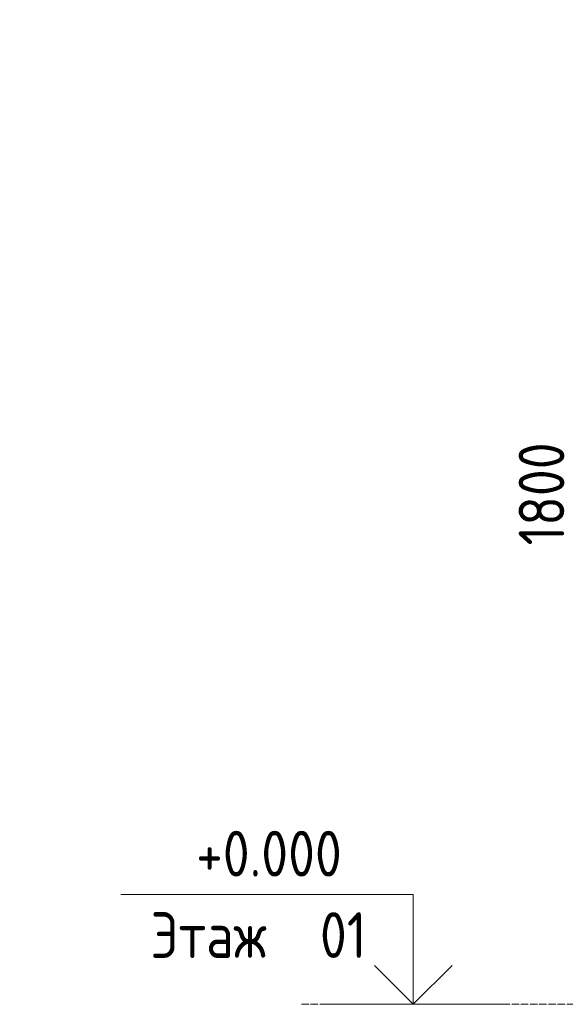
# Model space of a CAD drawing. Header units: metres. Extents: x -54598 to 1827199, y -329446 to -256744.
# Tile 132 of 256: x 36529 to 42501, y -305110 to -294341. Entities that reach past the tile are written whole.
import ezdxf

# ---------------------------------------------------------------- set-up
doc = ezdxf.new("R2010")
doc.units = ezdxf.units.M
doc.linetypes.add('ADSK_Линия сетки', pattern=[25, 20, -2.5, 0, -2.5])
for name, color, linetype, lineweight in [('A-ANNO-DIMS', 7, 'Continuous', 9), ('A-ANNO-NOTE', 131, 'Continuous', 20), ('A-FLOR-LEVL', 51, 'Continuous', 9)]:
    doc.layers.add(name, color=color, linetype=linetype, lineweight=lineweight)
doc.styles.add('GOST Common', font='GOST_Common.ttf', dxfattribs={"width": 0.9, "height": 125})
doc.styles.add('ISO_1.0', font='isocpeur.ttf')

# ---------------------------------------------------------------- blocks, each defined once
blk = doc.blocks.new('kh')
at = {"layer": 'A-ANNO-NOTE'}
for p, q in [((269246.3, 93252), (268446.3, 93252)), ((269246.3, 92952), (269246.3, 93252)), ((269246.3, 92952), (269140.2, 93058)), ((269246.3, 92952), (269352.4, 93058)), ((269496.3, 92952), (268996.3, 92952))]:
    blk.add_line(p, q, dxfattribs=at)
at = {"layer": 'A-FLOR-LEVL', "linetype": 'ADSK_Линия сетки', "lineweight": 20}
blk.add_line((268940.4, 92952), (277328.7, 92952), dxfattribs=at)
at = {"layer": 'A-ANNO-DIMS', "lineweight": 20, "insert": (269534.7, 94206.8), "char_height": 125, "width": 378.422, "attachment_point": 1, "rotation": 90, "line_spacing_factor": 1.022761, "style": 'GOST Common'}
blk.add_mtext('1800', dxfattribs=at)
at = {"layer": 'A-FLOR-LEVL', "style": 'GOST Common', "width": 0.9}
for s, p in [('+0.000', (268652.1, 93301.4)), ('Этаж', (268527.4, 93078.8)), (' 01', (268922.7, 93078.8))]:
    blk.add_text(s, height=125, dxfattribs=at).set_placement(p)

msp = doc.modelspace()

# ---------------------------------------------------------------- block references
at = {"color": 5, "lineweight": 30, "xscale": 4, "yscale": 4, "zscale": 4}
msp.add_blockref('kh', (-1036148, -676918), dxfattribs=at)

# ---------------------------------------------------------------- texts
at = {"insert": (-31447, -294346), "char_height": 296.352, "width": 15926.82, "attachment_point": 1, "style": 'ISO_1.0'}
msp.add_mtext('\\pi6266.79412;ОБЩИЕ УКАЗАНИЯ.\\P\\pi7963.40932;\\P\\pi0; Данный   рабочий  проект выполнен согласно   задания   на  проектирование.\\PКотельная блочная  {\\C7;1100Гн} предназначена для снабжения теплом .\\P Расчетная температура наружного воздуха tнар.= -14°С.\\P Котельная блочная транспортабельная автоматизированная  {\\C7;1100Гн} производительностью 1.200 МВт смонтирована на прочной раме и поставляется в 100% заводской готовности.\\P Теплоснабжение осуществляется по открытой схеме по температурному графику 90-70°С (2-х трубная система).\\P Котельная комплектуется 2 водогрейными  автоматизированными  котлами  {\\fISOCPEUR|b0|i0|c238|p34;1} котел {\\C0;КВа-0,58\\C7;Гн}.  Котел  оборудован газовыми  горелками.\\PРасход газа на {\\fISOCPEUR|b0|i0|c238|p34;1} котел  {\\C0;КВа-0,46\\C7;Гн}.        -56.8 м3/ч.\\P Внутри блочной котельной располагаются водоподготовительная система, сетевые циркуляционные насосы,  а также электрооборудование, КИП и А (щиты управления, входные распределительные устройства, пульты управления и другое вспомогательное оборудование.\\P Дымовые трубы  поставляются  заводом-изготовителем.\\P Котельная  II  степени  огнестойкости.', dxfattribs=at)

doc.saveas('drawing.dxf')
